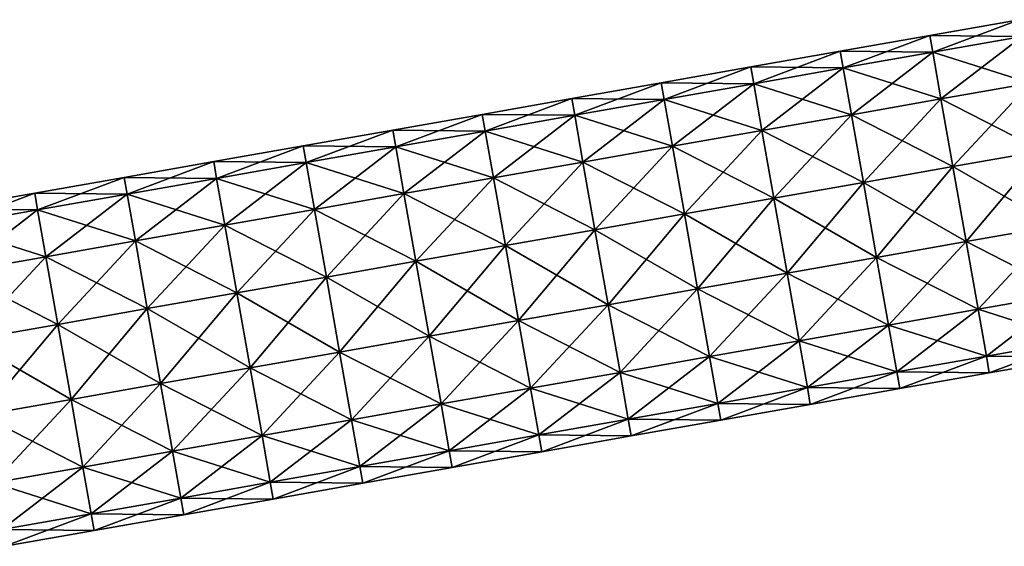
# Model space of a CAD drawing. Extents: x -65 to 803, y -691 to 80.
# Tile 224 of 256: x 364 to 588, y -226 to -106. Entities that reach past the tile are written whole.
import ezdxf

# ---------------------------------------------------------------- set-up
doc = ezdxf.new("R2010")
doc.units = 0
doc.header["$LTSCALE"] = 101.851852
doc.layers.add('217', color=7, linetype='CONTINUOUS')
doc.layers.add('218', color=7, linetype='CONTINUOUS')

msp = doc.modelspace()

# ---------------------------------------------------------------- linework, layer by layer
at = {"layer": '217', "linetype": 'CONTINUOUS'}
for points in [[(571.38, -109.65, 105.4), (572.06, -113.45, 122.32), (591.75, -106.06, 105.4), (571.38, -109.65, 105.4)], [(591.75, -106.06, 105.4), (572.06, -113.45, 122.32), (592.43, -109.86, 122.32), (591.75, -106.06, 105.4)], [(551.02, -113.24, 105.4), (551.69, -117.04, 122.32), (571.38, -109.65, 105.4), (551.02, -113.24, 105.4)], [(571.38, -109.65, 105.4), (551.69, -117.04, 122.32), (572.06, -113.45, 122.32), (571.38, -109.65, 105.4)], [(572.06, -113.45, 122.32), (573.93, -124.11, 135.89), (592.43, -109.86, 122.32), (572.06, -113.45, 122.32)], [(592.43, -109.86, 122.32), (573.93, -124.11, 135.89), (594.3, -120.52, 135.89), (592.43, -109.86, 122.32)], [(530.65, -116.83, 105.4), (531.32, -120.63, 122.32), (551.02, -113.24, 105.4), (530.65, -116.83, 105.4)], [(551.02, -113.24, 105.4), (531.32, -120.63, 122.32), (551.69, -117.04, 122.32), (551.02, -113.24, 105.4)], [(551.69, -117.04, 122.32), (553.56, -127.7, 135.89), (572.06, -113.45, 122.32), (551.69, -117.04, 122.32)], [(572.06, -113.45, 122.32), (553.56, -127.7, 135.89), (573.93, -124.11, 135.89), (572.06, -113.45, 122.32)], [(510.28, -120.42, 105.4), (510.95, -124.23, 122.32), (530.65, -116.83, 105.4), (510.28, -120.42, 105.4)], [(530.65, -116.83, 105.4), (510.95, -124.23, 122.32), (531.32, -120.63, 122.32), (530.65, -116.83, 105.4)], [(531.32, -120.63, 122.32), (533.2, -131.29, 135.89), (551.69, -117.04, 122.32), (531.32, -120.63, 122.32)], [(551.69, -117.04, 122.32), (533.2, -131.29, 135.89), (553.56, -127.7, 135.89), (551.69, -117.04, 122.32)], [(489.91, -124.01, 105.4), (490.58, -127.82, 122.32), (510.28, -120.42, 105.4), (489.91, -124.01, 105.4)], [(510.28, -120.42, 105.4), (490.58, -127.82, 122.32), (510.95, -124.23, 122.32), (510.28, -120.42, 105.4)], [(510.95, -124.23, 122.32), (512.83, -134.88, 135.89), (531.32, -120.63, 122.32), (510.95, -124.23, 122.32)], [(531.32, -120.63, 122.32), (512.83, -134.88, 135.89), (533.2, -131.29, 135.89), (531.32, -120.63, 122.32)], [(573.93, -124.11, 135.89), (576.65, -139.51, 143.42), (594.3, -120.52, 135.89), (573.93, -124.11, 135.89)], [(594.3, -120.52, 135.89), (576.65, -139.51, 143.42), (597.02, -135.92, 143.42), (594.3, -120.52, 135.89)], [(469.54, -127.61, 105.4), (470.21, -131.41, 122.32), (489.91, -124.01, 105.4), (469.54, -127.61, 105.4)], [(489.91, -124.01, 105.4), (470.21, -131.41, 122.32), (490.58, -127.82, 122.32), (489.91, -124.01, 105.4)], [(490.58, -127.82, 122.32), (492.46, -138.48, 135.89), (510.95, -124.23, 122.32), (490.58, -127.82, 122.32)], [(510.95, -124.23, 122.32), (492.46, -138.48, 135.89), (512.83, -134.88, 135.89), (510.95, -124.23, 122.32)], [(553.56, -127.7, 135.89), (556.28, -143.1, 143.42), (573.93, -124.11, 135.89), (553.56, -127.7, 135.89)], [(573.93, -124.11, 135.89), (556.28, -143.1, 143.42), (576.65, -139.51, 143.42), (573.93, -124.11, 135.89)], [(449.17, -131.2, 105.4), (449.84, -135, 122.32), (469.54, -127.61, 105.4), (449.17, -131.2, 105.4)], [(469.54, -127.61, 105.4), (449.84, -135, 122.32), (470.21, -131.41, 122.32), (469.54, -127.61, 105.4)], [(533.2, -131.29, 135.89), (535.91, -146.69, 143.42), (553.56, -127.7, 135.89), (533.2, -131.29, 135.89)], [(553.56, -127.7, 135.89), (535.91, -146.69, 143.42), (556.28, -143.1, 143.42), (553.56, -127.7, 135.89)], [(470.21, -131.41, 122.32), (472.09, -142.07, 135.89), (490.58, -127.82, 122.32), (470.21, -131.41, 122.32)], [(490.58, -127.82, 122.32), (472.09, -142.07, 135.89), (492.46, -138.48, 135.89), (490.58, -127.82, 122.32)], [(428.8, -134.79, 105.4), (429.47, -138.59, 122.32), (449.17, -131.2, 105.4), (428.8, -134.79, 105.4)], [(449.17, -131.2, 105.4), (429.47, -138.59, 122.32), (449.84, -135, 122.32), (449.17, -131.2, 105.4)], [(449.84, -135, 122.32), (451.72, -145.66, 135.89), (470.21, -131.41, 122.32), (449.84, -135, 122.32)], [(470.21, -131.41, 122.32), (451.72, -145.66, 135.89), (472.09, -142.07, 135.89), (470.21, -131.41, 122.32)], [(512.83, -134.88, 135.89), (515.54, -150.28, 143.42), (533.2, -131.29, 135.89), (512.83, -134.88, 135.89)], [(533.2, -131.29, 135.89), (515.54, -150.28, 143.42), (535.91, -146.69, 143.42), (533.2, -131.29, 135.89)], [(408.43, -138.38, 105.4), (409.1, -142.19, 122.32), (428.8, -134.79, 105.4), (408.43, -138.38, 105.4)], [(428.8, -134.79, 105.4), (409.1, -142.19, 122.32), (429.47, -138.59, 122.32), (428.8, -134.79, 105.4)], [(429.47, -138.59, 122.32), (431.35, -149.25, 135.89), (449.84, -135, 122.32), (429.47, -138.59, 122.32)], [(449.84, -135, 122.32), (431.35, -149.25, 135.89), (451.72, -145.66, 135.89), (449.84, -135, 122.32)], [(492.46, -138.48, 135.89), (495.17, -153.88, 143.42), (512.83, -134.88, 135.89), (492.46, -138.48, 135.89)], [(512.83, -134.88, 135.89), (495.17, -153.88, 143.42), (515.54, -150.28, 143.42), (512.83, -134.88, 135.89)], [(576.65, -139.51, 143.42), (579.66, -156.6, 143.42), (597.02, -135.92, 143.42), (576.65, -139.51, 143.42)], [(597.02, -135.92, 143.42), (579.66, -156.6, 143.42), (600.03, -153.01, 143.42), (597.02, -135.92, 143.42)], [(388.06, -141.97, 105.4), (388.73, -145.78, 122.32), (408.43, -138.38, 105.4), (388.06, -141.97, 105.4)], [(408.43, -138.38, 105.4), (388.73, -145.78, 122.32), (409.1, -142.19, 122.32), (408.43, -138.38, 105.4)], [(409.1, -142.19, 122.32), (410.98, -152.84, 135.89), (429.47, -138.59, 122.32), (409.1, -142.19, 122.32)], [(429.47, -138.59, 122.32), (410.98, -152.84, 135.89), (431.35, -149.25, 135.89), (429.47, -138.59, 122.32)], [(472.09, -142.07, 135.89), (474.8, -157.47, 143.42), (492.46, -138.48, 135.89), (472.09, -142.07, 135.89)], [(492.46, -138.48, 135.89), (474.8, -157.47, 143.42), (495.17, -153.88, 143.42), (492.46, -138.48, 135.89)], [(556.28, -143.1, 143.42), (559.29, -160.19, 143.42), (576.65, -139.51, 143.42), (556.28, -143.1, 143.42)], [(576.65, -139.51, 143.42), (559.29, -160.19, 143.42), (579.66, -156.6, 143.42), (576.65, -139.51, 143.42)], [(367.69, -145.56, 105.4), (368.36, -149.37, 122.32), (388.06, -141.97, 105.4), (367.69, -145.56, 105.4)], [(388.06, -141.97, 105.4), (368.36, -149.37, 122.32), (388.73, -145.78, 122.32), (388.06, -141.97, 105.4)], [(388.73, -145.78, 122.32), (390.61, -156.43, 135.89), (409.1, -142.19, 122.32), (388.73, -145.78, 122.32)], [(409.1, -142.19, 122.32), (390.61, -156.43, 135.89), (410.98, -152.84, 135.89), (409.1, -142.19, 122.32)], [(451.72, -145.66, 135.89), (454.43, -161.06, 143.42), (472.09, -142.07, 135.89), (451.72, -145.66, 135.89)], [(472.09, -142.07, 135.89), (454.43, -161.06, 143.42), (474.8, -157.47, 143.42), (472.09, -142.07, 135.89)], [(535.91, -146.69, 143.42), (538.92, -163.79, 143.42), (556.28, -143.1, 143.42), (535.91, -146.69, 143.42)], [(556.28, -143.1, 143.42), (538.92, -163.79, 143.42), (559.29, -160.19, 143.42), (556.28, -143.1, 143.42)], [(347.32, -149.16, 105.4), (347.99, -152.96, 122.32), (367.69, -145.56, 105.4), (347.32, -149.16, 105.4)], [(367.69, -145.56, 105.4), (347.99, -152.96, 122.32), (368.36, -149.37, 122.32), (367.69, -145.56, 105.4)], [(368.36, -149.37, 122.32), (370.24, -160.03, 135.89), (388.73, -145.78, 122.32), (368.36, -149.37, 122.32)], [(388.73, -145.78, 122.32), (370.24, -160.03, 135.89), (390.61, -156.43, 135.89), (388.73, -145.78, 122.32)], [(431.35, -149.25, 135.89), (434.06, -164.65, 143.42), (451.72, -145.66, 135.89), (431.35, -149.25, 135.89)], [(451.72, -145.66, 135.89), (434.06, -164.65, 143.42), (454.43, -161.06, 143.42), (451.72, -145.66, 135.89)], [(515.54, -150.28, 143.42), (518.56, -167.38, 143.42), (535.91, -146.69, 143.42), (515.54, -150.28, 143.42)], [(535.91, -146.69, 143.42), (518.56, -167.38, 143.42), (538.92, -163.79, 143.42), (535.91, -146.69, 143.42)], [(347.99, -152.96, 122.32), (349.87, -163.62, 135.89), (368.36, -149.37, 122.32), (347.99, -152.96, 122.32)], [(368.36, -149.37, 122.32), (349.87, -163.62, 135.89), (370.24, -160.03, 135.89), (368.36, -149.37, 122.32)], [(410.98, -152.84, 135.89), (413.69, -168.24, 143.42), (431.35, -149.25, 135.89), (410.98, -152.84, 135.89)], [(431.35, -149.25, 135.89), (413.69, -168.24, 143.42), (434.06, -164.65, 143.42), (431.35, -149.25, 135.89)], [(495.17, -153.88, 143.42), (498.19, -170.97, 143.42), (515.54, -150.28, 143.42), (495.17, -153.88, 143.42)], [(515.54, -150.28, 143.42), (498.19, -170.97, 143.42), (518.56, -167.38, 143.42), (515.54, -150.28, 143.42)], [(390.61, -156.43, 135.89), (393.32, -171.83, 143.42), (410.98, -152.84, 135.89), (390.61, -156.43, 135.89)], [(410.98, -152.84, 135.89), (393.32, -171.83, 143.42), (413.69, -168.24, 143.42), (410.98, -152.84, 135.89)], [(474.8, -157.47, 143.42), (477.82, -174.56, 143.42), (495.17, -153.88, 143.42), (474.8, -157.47, 143.42)], [(495.17, -153.88, 143.42), (477.82, -174.56, 143.42), (498.19, -170.97, 143.42), (495.17, -153.88, 143.42)], [(579.66, -156.6, 143.42), (582.38, -172, 135.89), (600.03, -153.01, 143.42), (579.66, -156.6, 143.42)], [(600.03, -153.01, 143.42), (582.38, -172, 135.89), (602.75, -168.41, 135.89), (600.03, -153.01, 143.42)], [(370.24, -160.03, 135.89), (372.95, -175.43, 143.42), (390.61, -156.43, 135.89), (370.24, -160.03, 135.89)], [(390.61, -156.43, 135.89), (372.95, -175.43, 143.42), (393.32, -171.83, 143.42), (390.61, -156.43, 135.89)], [(559.29, -160.19, 143.42), (562.01, -175.59, 135.89), (579.66, -156.6, 143.42), (559.29, -160.19, 143.42)], [(579.66, -156.6, 143.42), (562.01, -175.59, 135.89), (582.38, -172, 135.89), (579.66, -156.6, 143.42)], [(454.43, -161.06, 143.42), (457.45, -178.15, 143.42), (474.8, -157.47, 143.42), (454.43, -161.06, 143.42)], [(474.8, -157.47, 143.42), (457.45, -178.15, 143.42), (477.82, -174.56, 143.42), (474.8, -157.47, 143.42)], [(349.87, -163.62, 135.89), (352.58, -179.02, 143.42), (370.24, -160.03, 135.89), (349.87, -163.62, 135.89)], [(370.24, -160.03, 135.89), (352.58, -179.02, 143.42), (372.95, -175.43, 143.42), (370.24, -160.03, 135.89)], [(434.06, -164.65, 143.42), (437.08, -181.74, 143.42), (454.43, -161.06, 143.42), (434.06, -164.65, 143.42)], [(454.43, -161.06, 143.42), (437.08, -181.74, 143.42), (457.45, -178.15, 143.42), (454.43, -161.06, 143.42)], [(538.92, -163.79, 143.42), (541.64, -179.19, 135.89), (559.29, -160.19, 143.42), (538.92, -163.79, 143.42)], [(559.29, -160.19, 143.42), (541.64, -179.19, 135.89), (562.01, -175.59, 135.89), (559.29, -160.19, 143.42)], [(413.69, -168.24, 143.42), (416.71, -185.34, 143.42), (434.06, -164.65, 143.42), (413.69, -168.24, 143.42)], [(434.06, -164.65, 143.42), (416.71, -185.34, 143.42), (437.08, -181.74, 143.42), (434.06, -164.65, 143.42)], [(518.56, -167.38, 143.42), (521.27, -182.78, 135.89), (538.92, -163.79, 143.42), (518.56, -167.38, 143.42)], [(538.92, -163.79, 143.42), (521.27, -182.78, 135.89), (541.64, -179.19, 135.89), (538.92, -163.79, 143.42)], [(498.19, -170.97, 143.42), (500.9, -186.37, 135.89), (518.56, -167.38, 143.42), (498.19, -170.97, 143.42)], [(518.56, -167.38, 143.42), (500.9, -186.37, 135.89), (521.27, -182.78, 135.89), (518.56, -167.38, 143.42)], [(393.32, -171.83, 143.42), (396.34, -188.93, 143.42), (413.69, -168.24, 143.42), (393.32, -171.83, 143.42)], [(413.69, -168.24, 143.42), (396.34, -188.93, 143.42), (416.71, -185.34, 143.42), (413.69, -168.24, 143.42)], [(582.38, -172, 135.89), (584.26, -182.66, 122.32), (602.75, -168.41, 135.89), (582.38, -172, 135.89)], [(602.75, -168.41, 135.89), (584.26, -182.66, 122.32), (604.63, -179.07, 122.32), (602.75, -168.41, 135.89)], [(372.95, -175.43, 143.42), (375.97, -192.52, 143.42), (393.32, -171.83, 143.42), (372.95, -175.43, 143.42)], [(393.32, -171.83, 143.42), (375.97, -192.52, 143.42), (396.34, -188.93, 143.42), (393.32, -171.83, 143.42)], [(477.82, -174.56, 143.42), (480.53, -189.96, 135.89), (498.19, -170.97, 143.42), (477.82, -174.56, 143.42)], [(498.19, -170.97, 143.42), (480.53, -189.96, 135.89), (500.9, -186.37, 135.89), (498.19, -170.97, 143.42)], [(562.01, -175.59, 135.89), (563.89, -186.25, 122.32), (582.38, -172, 135.89), (562.01, -175.59, 135.89)], [(582.38, -172, 135.89), (563.89, -186.25, 122.32), (584.26, -182.66, 122.32), (582.38, -172, 135.89)], [(457.45, -178.15, 143.42), (460.16, -193.55, 135.89), (477.82, -174.56, 143.42), (457.45, -178.15, 143.42)], [(477.82, -174.56, 143.42), (460.16, -193.55, 135.89), (480.53, -189.96, 135.89), (477.82, -174.56, 143.42)], [(352.58, -179.02, 143.42), (355.6, -196.11, 143.42), (372.95, -175.43, 143.42), (352.58, -179.02, 143.42)], [(372.95, -175.43, 143.42), (355.6, -196.11, 143.42), (375.97, -192.52, 143.42), (372.95, -175.43, 143.42)], [(541.64, -179.19, 135.89), (543.52, -189.84, 122.32), (562.01, -175.59, 135.89), (541.64, -179.19, 135.89)], [(562.01, -175.59, 135.89), (543.52, -189.84, 122.32), (563.89, -186.25, 122.32), (562.01, -175.59, 135.89)], [(437.08, -181.74, 143.42), (439.79, -197.14, 135.89), (457.45, -178.15, 143.42), (437.08, -181.74, 143.42)], [(457.45, -178.15, 143.42), (439.79, -197.14, 135.89), (460.16, -193.55, 135.89), (457.45, -178.15, 143.42)], [(521.27, -182.78, 135.89), (523.15, -193.43, 122.32), (541.64, -179.19, 135.89), (521.27, -182.78, 135.89)], [(541.64, -179.19, 135.89), (523.15, -193.43, 122.32), (543.52, -189.84, 122.32), (541.64, -179.19, 135.89)], [(584.26, -182.66, 122.32), (584.93, -186.46, 105.4), (604.63, -179.07, 122.32), (584.26, -182.66, 122.32)], [(604.63, -179.07, 122.32), (584.93, -186.46, 105.4), (605.3, -182.87, 105.4), (604.63, -179.07, 122.32)], [(416.71, -185.34, 143.42), (419.42, -200.74, 135.89), (437.08, -181.74, 143.42), (416.71, -185.34, 143.42)], [(437.08, -181.74, 143.42), (419.42, -200.74, 135.89), (439.79, -197.14, 135.89), (437.08, -181.74, 143.42)], [(500.9, -186.37, 135.89), (502.78, -197.03, 122.32), (521.27, -182.78, 135.89), (500.9, -186.37, 135.89)], [(521.27, -182.78, 135.89), (502.78, -197.03, 122.32), (523.15, -193.43, 122.32), (521.27, -182.78, 135.89)], [(563.89, -186.25, 122.32), (564.56, -190.05, 105.4), (584.26, -182.66, 122.32), (563.89, -186.25, 122.32)], [(584.26, -182.66, 122.32), (564.56, -190.05, 105.4), (584.93, -186.46, 105.4), (584.26, -182.66, 122.32)], [(396.34, -188.93, 143.42), (399.05, -204.33, 135.89), (416.71, -185.34, 143.42), (396.34, -188.93, 143.42)], [(416.71, -185.34, 143.42), (399.05, -204.33, 135.89), (419.42, -200.74, 135.89), (416.71, -185.34, 143.42)], [(480.53, -189.96, 135.89), (482.41, -200.62, 122.32), (500.9, -186.37, 135.89), (480.53, -189.96, 135.89)], [(500.9, -186.37, 135.89), (482.41, -200.62, 122.32), (502.78, -197.03, 122.32), (500.9, -186.37, 135.89)], [(543.52, -189.84, 122.32), (544.19, -193.65, 105.4), (563.89, -186.25, 122.32), (543.52, -189.84, 122.32)], [(563.89, -186.25, 122.32), (544.19, -193.65, 105.4), (564.56, -190.05, 105.4), (563.89, -186.25, 122.32)], [(375.97, -192.52, 143.42), (378.68, -207.92, 135.89), (396.34, -188.93, 143.42), (375.97, -192.52, 143.42)], [(396.34, -188.93, 143.42), (378.68, -207.92, 135.89), (399.05, -204.33, 135.89), (396.34, -188.93, 143.42)], [(460.16, -193.55, 135.89), (462.04, -204.21, 122.32), (480.53, -189.96, 135.89), (460.16, -193.55, 135.89)], [(480.53, -189.96, 135.89), (462.04, -204.21, 122.32), (482.41, -200.62, 122.32), (480.53, -189.96, 135.89)], [(523.15, -193.43, 122.32), (523.82, -197.24, 105.4), (543.52, -189.84, 122.32), (523.15, -193.43, 122.32)], [(543.52, -189.84, 122.32), (523.82, -197.24, 105.4), (544.19, -193.65, 105.4), (543.52, -189.84, 122.32)], [(355.6, -196.11, 143.42), (358.31, -211.51, 135.89), (375.97, -192.52, 143.42), (355.6, -196.11, 143.42)], [(375.97, -192.52, 143.42), (358.31, -211.51, 135.89), (378.68, -207.92, 135.89), (375.97, -192.52, 143.42)], [(439.79, -197.14, 135.89), (441.67, -207.8, 122.32), (460.16, -193.55, 135.89), (439.79, -197.14, 135.89)], [(460.16, -193.55, 135.89), (441.67, -207.8, 122.32), (462.04, -204.21, 122.32), (460.16, -193.55, 135.89)], [(502.78, -197.03, 122.32), (503.45, -200.83, 105.4), (523.15, -193.43, 122.32), (502.78, -197.03, 122.32)], [(523.15, -193.43, 122.32), (503.45, -200.83, 105.4), (523.82, -197.24, 105.4), (523.15, -193.43, 122.32)], [(419.42, -200.74, 135.89), (421.3, -211.39, 122.32), (439.79, -197.14, 135.89), (419.42, -200.74, 135.89)], [(439.79, -197.14, 135.89), (421.3, -211.39, 122.32), (441.67, -207.8, 122.32), (439.79, -197.14, 135.89)], [(482.41, -200.62, 122.32), (483.08, -204.42, 105.4), (502.78, -197.03, 122.32), (482.41, -200.62, 122.32)], [(502.78, -197.03, 122.32), (483.08, -204.42, 105.4), (503.45, -200.83, 105.4), (502.78, -197.03, 122.32)], [(399.05, -204.33, 135.89), (400.93, -214.98, 122.32), (419.42, -200.74, 135.89), (399.05, -204.33, 135.89)], [(419.42, -200.74, 135.89), (400.93, -214.98, 122.32), (421.3, -211.39, 122.32), (419.42, -200.74, 135.89)], [(462.04, -204.21, 122.32), (462.71, -208.01, 105.4), (482.41, -200.62, 122.32), (462.04, -204.21, 122.32)], [(482.41, -200.62, 122.32), (462.71, -208.01, 105.4), (483.08, -204.42, 105.4), (482.41, -200.62, 122.32)], [(378.68, -207.92, 135.89), (380.56, -218.58, 122.32), (399.05, -204.33, 135.89), (378.68, -207.92, 135.89)], [(399.05, -204.33, 135.89), (380.56, -218.58, 122.32), (400.93, -214.98, 122.32), (399.05, -204.33, 135.89)], [(441.67, -207.8, 122.32), (442.34, -211.6, 105.4), (462.04, -204.21, 122.32), (441.67, -207.8, 122.32)], [(462.04, -204.21, 122.32), (442.34, -211.6, 105.4), (462.71, -208.01, 105.4), (462.04, -204.21, 122.32)], [(358.31, -211.51, 135.89), (360.19, -222.17, 122.32), (378.68, -207.92, 135.89), (358.31, -211.51, 135.89)], [(378.68, -207.92, 135.89), (360.19, -222.17, 122.32), (380.56, -218.58, 122.32), (378.68, -207.92, 135.89)], [(421.3, -211.39, 122.32), (421.97, -215.2, 105.4), (441.67, -207.8, 122.32), (421.3, -211.39, 122.32)], [(441.67, -207.8, 122.32), (421.97, -215.2, 105.4), (442.34, -211.6, 105.4), (441.67, -207.8, 122.32)], [(400.93, -214.98, 122.32), (401.6, -218.79, 105.4), (421.3, -211.39, 122.32), (400.93, -214.98, 122.32)], [(421.3, -211.39, 122.32), (401.6, -218.79, 105.4), (421.97, -215.2, 105.4), (421.3, -211.39, 122.32)], [(380.56, -218.58, 122.32), (381.23, -222.38, 105.4), (400.93, -214.98, 122.32), (380.56, -218.58, 122.32)], [(400.93, -214.98, 122.32), (381.23, -222.38, 105.4), (401.6, -218.79, 105.4), (400.93, -214.98, 122.32)], [(360.19, -222.17, 122.32), (360.86, -225.97, 105.4), (380.56, -218.58, 122.32), (360.19, -222.17, 122.32)], [(380.56, -218.58, 122.32), (360.86, -225.97, 105.4), (381.23, -222.38, 105.4), (380.56, -218.58, 122.32)]]:
    msp.add_3dface(points, dxfattribs=at)
at = {"layer": '218', "linetype": 'CONTINUOUS'}
for points in [[(571.38, -109.65, 105.4), (591.75, -106.06, 105.4), (592.43, -109.86, 88.48), (571.38, -109.65, 105.4)], [(551.02, -113.24, 105.4), (571.38, -109.65, 105.4), (572.06, -113.45, 88.48), (551.02, -113.24, 105.4)], [(572.06, -113.45, 88.48), (571.38, -109.65, 105.4), (592.43, -109.86, 88.48), (572.06, -113.45, 88.48)], [(594.3, -120.52, 74.91), (572.06, -113.45, 88.48), (592.43, -109.86, 88.48), (594.3, -120.52, 74.91)], [(530.65, -116.83, 105.4), (551.02, -113.24, 105.4), (551.69, -117.04, 88.48), (530.65, -116.83, 105.4)], [(551.69, -117.04, 88.48), (551.02, -113.24, 105.4), (572.06, -113.45, 88.48), (551.69, -117.04, 88.48)], [(573.93, -124.11, 74.91), (551.69, -117.04, 88.48), (572.06, -113.45, 88.48), (573.93, -124.11, 74.91)], [(573.93, -124.11, 74.91), (572.06, -113.45, 88.48), (594.3, -120.52, 74.91), (573.93, -124.11, 74.91)], [(510.28, -120.42, 105.4), (530.65, -116.83, 105.4), (531.32, -120.63, 88.48), (510.28, -120.42, 105.4)], [(531.32, -120.63, 88.48), (530.65, -116.83, 105.4), (551.69, -117.04, 88.48), (531.32, -120.63, 88.48)], [(553.56, -127.7, 74.91), (531.32, -120.63, 88.48), (551.69, -117.04, 88.48), (553.56, -127.7, 74.91)], [(553.56, -127.7, 74.91), (551.69, -117.04, 88.48), (573.93, -124.11, 74.91), (553.56, -127.7, 74.91)], [(489.91, -124.01, 105.4), (510.28, -120.42, 105.4), (510.95, -124.23, 88.48), (489.91, -124.01, 105.4)], [(510.95, -124.23, 88.48), (510.28, -120.42, 105.4), (531.32, -120.63, 88.48), (510.95, -124.23, 88.48)], [(533.2, -131.29, 74.91), (510.95, -124.23, 88.48), (531.32, -120.63, 88.48), (533.2, -131.29, 74.91)], [(533.2, -131.29, 74.91), (531.32, -120.63, 88.48), (553.56, -127.7, 74.91), (533.2, -131.29, 74.91)], [(597.02, -135.92, 67.38), (573.93, -124.11, 74.91), (594.3, -120.52, 74.91), (597.02, -135.92, 67.38)], [(469.54, -127.61, 105.4), (489.91, -124.01, 105.4), (490.58, -127.82, 88.48), (469.54, -127.61, 105.4)], [(490.58, -127.82, 88.48), (489.91, -124.01, 105.4), (510.95, -124.23, 88.48), (490.58, -127.82, 88.48)], [(512.83, -134.88, 74.91), (490.58, -127.82, 88.48), (510.95, -124.23, 88.48), (512.83, -134.88, 74.91)], [(512.83, -134.88, 74.91), (510.95, -124.23, 88.48), (533.2, -131.29, 74.91), (512.83, -134.88, 74.91)], [(576.65, -139.51, 67.38), (553.56, -127.7, 74.91), (573.93, -124.11, 74.91), (576.65, -139.51, 67.38)], [(576.65, -139.51, 67.38), (573.93, -124.11, 74.91), (597.02, -135.92, 67.38), (576.65, -139.51, 67.38)], [(449.17, -131.2, 105.4), (469.54, -127.61, 105.4), (470.21, -131.41, 88.48), (449.17, -131.2, 105.4)], [(470.21, -131.41, 88.48), (469.54, -127.61, 105.4), (490.58, -127.82, 88.48), (470.21, -131.41, 88.48)], [(556.28, -143.1, 67.38), (533.2, -131.29, 74.91), (553.56, -127.7, 74.91), (556.28, -143.1, 67.38)], [(556.28, -143.1, 67.38), (553.56, -127.7, 74.91), (576.65, -139.51, 67.38), (556.28, -143.1, 67.38)], [(492.46, -138.48, 74.91), (470.21, -131.41, 88.48), (490.58, -127.82, 88.48), (492.46, -138.48, 74.91)], [(492.46, -138.48, 74.91), (490.58, -127.82, 88.48), (512.83, -134.88, 74.91), (492.46, -138.48, 74.91)], [(428.8, -134.79, 105.4), (449.17, -131.2, 105.4), (449.84, -135, 88.48), (428.8, -134.79, 105.4)], [(449.84, -135, 88.48), (449.17, -131.2, 105.4), (470.21, -131.41, 88.48), (449.84, -135, 88.48)], [(472.09, -142.07, 74.91), (449.84, -135, 88.48), (470.21, -131.41, 88.48), (472.09, -142.07, 74.91)], [(472.09, -142.07, 74.91), (470.21, -131.41, 88.48), (492.46, -138.48, 74.91), (472.09, -142.07, 74.91)], [(535.91, -146.69, 67.38), (512.83, -134.88, 74.91), (533.2, -131.29, 74.91), (535.91, -146.69, 67.38)], [(535.91, -146.69, 67.38), (533.2, -131.29, 74.91), (556.28, -143.1, 67.38), (535.91, -146.69, 67.38)], [(408.43, -138.38, 105.4), (428.8, -134.79, 105.4), (429.47, -138.59, 88.48), (408.43, -138.38, 105.4)], [(429.47, -138.59, 88.48), (428.8, -134.79, 105.4), (449.84, -135, 88.48), (429.47, -138.59, 88.48)], [(451.72, -145.66, 74.91), (429.47, -138.59, 88.48), (449.84, -135, 88.48), (451.72, -145.66, 74.91)], [(451.72, -145.66, 74.91), (449.84, -135, 88.48), (472.09, -142.07, 74.91), (451.72, -145.66, 74.91)], [(515.54, -150.28, 67.38), (492.46, -138.48, 74.91), (512.83, -134.88, 74.91), (515.54, -150.28, 67.38)], [(515.54, -150.28, 67.38), (512.83, -134.88, 74.91), (535.91, -146.69, 67.38), (515.54, -150.28, 67.38)], [(600.03, -153.01, 67.38), (576.65, -139.51, 67.38), (597.02, -135.92, 67.38), (600.03, -153.01, 67.38)], [(388.06, -141.97, 105.4), (408.43, -138.38, 105.4), (409.1, -142.19, 88.48), (388.06, -141.97, 105.4)], [(409.1, -142.19, 88.48), (408.43, -138.38, 105.4), (429.47, -138.59, 88.48), (409.1, -142.19, 88.48)], [(431.35, -149.25, 74.91), (409.1, -142.19, 88.48), (429.47, -138.59, 88.48), (431.35, -149.25, 74.91)], [(431.35, -149.25, 74.91), (429.47, -138.59, 88.48), (451.72, -145.66, 74.91), (431.35, -149.25, 74.91)], [(495.17, -153.88, 67.38), (472.09, -142.07, 74.91), (492.46, -138.48, 74.91), (495.17, -153.88, 67.38)], [(495.17, -153.88, 67.38), (492.46, -138.48, 74.91), (515.54, -150.28, 67.38), (495.17, -153.88, 67.38)], [(579.66, -156.6, 67.38), (556.28, -143.1, 67.38), (576.65, -139.51, 67.38), (579.66, -156.6, 67.38)], [(579.66, -156.6, 67.38), (576.65, -139.51, 67.38), (600.03, -153.01, 67.38), (579.66, -156.6, 67.38)], [(367.69, -145.56, 105.4), (388.06, -141.97, 105.4), (388.73, -145.78, 88.48), (367.69, -145.56, 105.4)], [(388.73, -145.78, 88.48), (388.06, -141.97, 105.4), (409.1, -142.19, 88.48), (388.73, -145.78, 88.48)], [(410.98, -152.84, 74.91), (388.73, -145.78, 88.48), (409.1, -142.19, 88.48), (410.98, -152.84, 74.91)], [(410.98, -152.84, 74.91), (409.1, -142.19, 88.48), (431.35, -149.25, 74.91), (410.98, -152.84, 74.91)], [(474.8, -157.47, 67.38), (451.72, -145.66, 74.91), (472.09, -142.07, 74.91), (474.8, -157.47, 67.38)], [(474.8, -157.47, 67.38), (472.09, -142.07, 74.91), (495.17, -153.88, 67.38), (474.8, -157.47, 67.38)], [(559.29, -160.19, 67.38), (535.91, -146.69, 67.38), (556.28, -143.1, 67.38), (559.29, -160.19, 67.38)], [(559.29, -160.19, 67.38), (556.28, -143.1, 67.38), (579.66, -156.6, 67.38), (559.29, -160.19, 67.38)], [(347.32, -149.16, 105.4), (367.69, -145.56, 105.4), (368.36, -149.37, 88.48), (347.32, -149.16, 105.4)], [(368.36, -149.37, 88.48), (367.69, -145.56, 105.4), (388.73, -145.78, 88.48), (368.36, -149.37, 88.48)], [(390.61, -156.43, 74.91), (368.36, -149.37, 88.48), (388.73, -145.78, 88.48), (390.61, -156.43, 74.91)], [(390.61, -156.43, 74.91), (388.73, -145.78, 88.48), (410.98, -152.84, 74.91), (390.61, -156.43, 74.91)], [(454.43, -161.06, 67.38), (431.35, -149.25, 74.91), (451.72, -145.66, 74.91), (454.43, -161.06, 67.38)], [(454.43, -161.06, 67.38), (451.72, -145.66, 74.91), (474.8, -157.47, 67.38), (454.43, -161.06, 67.38)], [(538.92, -163.79, 67.38), (515.54, -150.28, 67.38), (535.91, -146.69, 67.38), (538.92, -163.79, 67.38)], [(538.92, -163.79, 67.38), (535.91, -146.69, 67.38), (559.29, -160.19, 67.38), (538.92, -163.79, 67.38)], [(347.99, -152.96, 88.48), (347.32, -149.16, 105.4), (368.36, -149.37, 88.48), (347.99, -152.96, 88.48)], [(370.24, -160.03, 74.91), (347.99, -152.96, 88.48), (368.36, -149.37, 88.48), (370.24, -160.03, 74.91)], [(370.24, -160.03, 74.91), (368.36, -149.37, 88.48), (390.61, -156.43, 74.91), (370.24, -160.03, 74.91)], [(434.06, -164.65, 67.38), (410.98, -152.84, 74.91), (431.35, -149.25, 74.91), (434.06, -164.65, 67.38)], [(434.06, -164.65, 67.38), (431.35, -149.25, 74.91), (454.43, -161.06, 67.38), (434.06, -164.65, 67.38)], [(518.56, -167.38, 67.38), (495.17, -153.88, 67.38), (515.54, -150.28, 67.38), (518.56, -167.38, 67.38)], [(518.56, -167.38, 67.38), (515.54, -150.28, 67.38), (538.92, -163.79, 67.38), (518.56, -167.38, 67.38)], [(349.87, -163.62, 74.91), (347.99, -152.96, 88.48), (370.24, -160.03, 74.91), (349.87, -163.62, 74.91)], [(413.69, -168.24, 67.38), (390.61, -156.43, 74.91), (410.98, -152.84, 74.91), (413.69, -168.24, 67.38)], [(413.69, -168.24, 67.38), (410.98, -152.84, 74.91), (434.06, -164.65, 67.38), (413.69, -168.24, 67.38)], [(498.19, -170.97, 67.38), (474.8, -157.47, 67.38), (495.17, -153.88, 67.38), (498.19, -170.97, 67.38)], [(498.19, -170.97, 67.38), (495.17, -153.88, 67.38), (518.56, -167.38, 67.38), (498.19, -170.97, 67.38)], [(602.75, -168.41, 74.91), (579.66, -156.6, 67.38), (600.03, -153.01, 67.38), (602.75, -168.41, 74.91)], [(393.32, -171.83, 67.38), (370.24, -160.03, 74.91), (390.61, -156.43, 74.91), (393.32, -171.83, 67.38)], [(393.32, -171.83, 67.38), (390.61, -156.43, 74.91), (413.69, -168.24, 67.38), (393.32, -171.83, 67.38)], [(582.38, -172, 74.91), (559.29, -160.19, 67.38), (579.66, -156.6, 67.38), (582.38, -172, 74.91)], [(582.38, -172, 74.91), (579.66, -156.6, 67.38), (602.75, -168.41, 74.91), (582.38, -172, 74.91)], [(477.82, -174.56, 67.38), (454.43, -161.06, 67.38), (474.8, -157.47, 67.38), (477.82, -174.56, 67.38)], [(477.82, -174.56, 67.38), (474.8, -157.47, 67.38), (498.19, -170.97, 67.38), (477.82, -174.56, 67.38)], [(372.95, -175.43, 67.38), (349.87, -163.62, 74.91), (370.24, -160.03, 74.91), (372.95, -175.43, 67.38)], [(372.95, -175.43, 67.38), (370.24, -160.03, 74.91), (393.32, -171.83, 67.38), (372.95, -175.43, 67.38)], [(457.45, -178.15, 67.38), (434.06, -164.65, 67.38), (454.43, -161.06, 67.38), (457.45, -178.15, 67.38)], [(457.45, -178.15, 67.38), (454.43, -161.06, 67.38), (477.82, -174.56, 67.38), (457.45, -178.15, 67.38)], [(562.01, -175.59, 74.91), (538.92, -163.79, 67.38), (559.29, -160.19, 67.38), (562.01, -175.59, 74.91)], [(562.01, -175.59, 74.91), (559.29, -160.19, 67.38), (582.38, -172, 74.91), (562.01, -175.59, 74.91)], [(352.58, -179.02, 67.38), (349.87, -163.62, 74.91), (372.95, -175.43, 67.38), (352.58, -179.02, 67.38)], [(437.08, -181.74, 67.38), (413.69, -168.24, 67.38), (434.06, -164.65, 67.38), (437.08, -181.74, 67.38)], [(437.08, -181.74, 67.38), (434.06, -164.65, 67.38), (457.45, -178.15, 67.38), (437.08, -181.74, 67.38)], [(541.64, -179.19, 74.91), (518.56, -167.38, 67.38), (538.92, -163.79, 67.38), (541.64, -179.19, 74.91)], [(541.64, -179.19, 74.91), (538.92, -163.79, 67.38), (562.01, -175.59, 74.91), (541.64, -179.19, 74.91)], [(521.27, -182.78, 74.91), (498.19, -170.97, 67.38), (518.56, -167.38, 67.38), (521.27, -182.78, 74.91)], [(521.27, -182.78, 74.91), (518.56, -167.38, 67.38), (541.64, -179.19, 74.91), (521.27, -182.78, 74.91)], [(416.71, -185.34, 67.38), (393.32, -171.83, 67.38), (413.69, -168.24, 67.38), (416.71, -185.34, 67.38)], [(416.71, -185.34, 67.38), (413.69, -168.24, 67.38), (437.08, -181.74, 67.38), (416.71, -185.34, 67.38)], [(604.63, -179.07, 88.48), (582.38, -172, 74.91), (602.75, -168.41, 74.91), (604.63, -179.07, 88.48)], [(396.34, -188.93, 67.38), (372.95, -175.43, 67.38), (393.32, -171.83, 67.38), (396.34, -188.93, 67.38)], [(396.34, -188.93, 67.38), (393.32, -171.83, 67.38), (416.71, -185.34, 67.38), (396.34, -188.93, 67.38)], [(500.9, -186.37, 74.91), (477.82, -174.56, 67.38), (498.19, -170.97, 67.38), (500.9, -186.37, 74.91)], [(500.9, -186.37, 74.91), (498.19, -170.97, 67.38), (521.27, -182.78, 74.91), (500.9, -186.37, 74.91)], [(584.26, -182.66, 88.48), (562.01, -175.59, 74.91), (582.38, -172, 74.91), (584.26, -182.66, 88.48)], [(584.26, -182.66, 88.48), (582.38, -172, 74.91), (604.63, -179.07, 88.48), (584.26, -182.66, 88.48)], [(480.53, -189.96, 74.91), (457.45, -178.15, 67.38), (477.82, -174.56, 67.38), (480.53, -189.96, 74.91)], [(480.53, -189.96, 74.91), (477.82, -174.56, 67.38), (500.9, -186.37, 74.91), (480.53, -189.96, 74.91)], [(375.97, -192.52, 67.38), (352.58, -179.02, 67.38), (372.95, -175.43, 67.38), (375.97, -192.52, 67.38)], [(375.97, -192.52, 67.38), (372.95, -175.43, 67.38), (396.34, -188.93, 67.38), (375.97, -192.52, 67.38)], [(563.89, -186.25, 88.48), (541.64, -179.19, 74.91), (562.01, -175.59, 74.91), (563.89, -186.25, 88.48)], [(563.89, -186.25, 88.48), (562.01, -175.59, 74.91), (584.26, -182.66, 88.48), (563.89, -186.25, 88.48)], [(355.6, -196.11, 67.38), (352.58, -179.02, 67.38), (375.97, -192.52, 67.38), (355.6, -196.11, 67.38)], [(460.16, -193.55, 74.91), (437.08, -181.74, 67.38), (457.45, -178.15, 67.38), (460.16, -193.55, 74.91)], [(460.16, -193.55, 74.91), (457.45, -178.15, 67.38), (480.53, -189.96, 74.91), (460.16, -193.55, 74.91)], [(543.52, -189.84, 88.48), (521.27, -182.78, 74.91), (541.64, -179.19, 74.91), (543.52, -189.84, 88.48)], [(543.52, -189.84, 88.48), (541.64, -179.19, 74.91), (563.89, -186.25, 88.48), (543.52, -189.84, 88.48)], [(605.3, -182.87, 105.4), (584.26, -182.66, 88.48), (604.63, -179.07, 88.48), (605.3, -182.87, 105.4)], [(439.79, -197.14, 74.91), (416.71, -185.34, 67.38), (437.08, -181.74, 67.38), (439.79, -197.14, 74.91)], [(439.79, -197.14, 74.91), (437.08, -181.74, 67.38), (460.16, -193.55, 74.91), (439.79, -197.14, 74.91)], [(523.15, -193.43, 88.48), (500.9, -186.37, 74.91), (521.27, -182.78, 74.91), (523.15, -193.43, 88.48)], [(523.15, -193.43, 88.48), (521.27, -182.78, 74.91), (543.52, -189.84, 88.48), (523.15, -193.43, 88.48)], [(584.93, -186.46, 105.4), (563.89, -186.25, 88.48), (584.26, -182.66, 88.48), (584.93, -186.46, 105.4)], [(605.3, -182.87, 105.4), (584.93, -186.46, 105.4), (584.26, -182.66, 88.48), (605.3, -182.87, 105.4)], [(419.42, -200.74, 74.91), (396.34, -188.93, 67.38), (416.71, -185.34, 67.38), (419.42, -200.74, 74.91)], [(419.42, -200.74, 74.91), (416.71, -185.34, 67.38), (439.79, -197.14, 74.91), (419.42, -200.74, 74.91)], [(502.78, -197.03, 88.48), (480.53, -189.96, 74.91), (500.9, -186.37, 74.91), (502.78, -197.03, 88.48)], [(502.78, -197.03, 88.48), (500.9, -186.37, 74.91), (523.15, -193.43, 88.48), (502.78, -197.03, 88.48)], [(564.56, -190.05, 105.4), (543.52, -189.84, 88.48), (563.89, -186.25, 88.48), (564.56, -190.05, 105.4)], [(584.93, -186.46, 105.4), (564.56, -190.05, 105.4), (563.89, -186.25, 88.48), (584.93, -186.46, 105.4)], [(399.05, -204.33, 74.91), (375.97, -192.52, 67.38), (396.34, -188.93, 67.38), (399.05, -204.33, 74.91)], [(399.05, -204.33, 74.91), (396.34, -188.93, 67.38), (419.42, -200.74, 74.91), (399.05, -204.33, 74.91)], [(482.41, -200.62, 88.48), (460.16, -193.55, 74.91), (480.53, -189.96, 74.91), (482.41, -200.62, 88.48)], [(482.41, -200.62, 88.48), (480.53, -189.96, 74.91), (502.78, -197.03, 88.48), (482.41, -200.62, 88.48)], [(544.19, -193.65, 105.4), (523.15, -193.43, 88.48), (543.52, -189.84, 88.48), (544.19, -193.65, 105.4)], [(564.56, -190.05, 105.4), (544.19, -193.65, 105.4), (543.52, -189.84, 88.48), (564.56, -190.05, 105.4)], [(378.68, -207.92, 74.91), (355.6, -196.11, 67.38), (375.97, -192.52, 67.38), (378.68, -207.92, 74.91)], [(378.68, -207.92, 74.91), (375.97, -192.52, 67.38), (399.05, -204.33, 74.91), (378.68, -207.92, 74.91)], [(462.04, -204.21, 88.48), (439.79, -197.14, 74.91), (460.16, -193.55, 74.91), (462.04, -204.21, 88.48)], [(462.04, -204.21, 88.48), (460.16, -193.55, 74.91), (482.41, -200.62, 88.48), (462.04, -204.21, 88.48)], [(523.82, -197.24, 105.4), (502.78, -197.03, 88.48), (523.15, -193.43, 88.48), (523.82, -197.24, 105.4)], [(544.19, -193.65, 105.4), (523.82, -197.24, 105.4), (523.15, -193.43, 88.48), (544.19, -193.65, 105.4)], [(358.31, -211.51, 74.91), (355.6, -196.11, 67.38), (378.68, -207.92, 74.91), (358.31, -211.51, 74.91)], [(441.67, -207.8, 88.48), (419.42, -200.74, 74.91), (439.79, -197.14, 74.91), (441.67, -207.8, 88.48)], [(441.67, -207.8, 88.48), (439.79, -197.14, 74.91), (462.04, -204.21, 88.48), (441.67, -207.8, 88.48)], [(503.45, -200.83, 105.4), (482.41, -200.62, 88.48), (502.78, -197.03, 88.48), (503.45, -200.83, 105.4)], [(523.82, -197.24, 105.4), (503.45, -200.83, 105.4), (502.78, -197.03, 88.48), (523.82, -197.24, 105.4)], [(421.3, -211.39, 88.48), (399.05, -204.33, 74.91), (419.42, -200.74, 74.91), (421.3, -211.39, 88.48)], [(421.3, -211.39, 88.48), (419.42, -200.74, 74.91), (441.67, -207.8, 88.48), (421.3, -211.39, 88.48)], [(483.08, -204.42, 105.4), (462.04, -204.21, 88.48), (482.41, -200.62, 88.48), (483.08, -204.42, 105.4)], [(503.45, -200.83, 105.4), (483.08, -204.42, 105.4), (482.41, -200.62, 88.48), (503.45, -200.83, 105.4)], [(400.93, -214.98, 88.48), (378.68, -207.92, 74.91), (399.05, -204.33, 74.91), (400.93, -214.98, 88.48)], [(400.93, -214.98, 88.48), (399.05, -204.33, 74.91), (421.3, -211.39, 88.48), (400.93, -214.98, 88.48)], [(462.71, -208.01, 105.4), (441.67, -207.8, 88.48), (462.04, -204.21, 88.48), (462.71, -208.01, 105.4)], [(483.08, -204.42, 105.4), (462.71, -208.01, 105.4), (462.04, -204.21, 88.48), (483.08, -204.42, 105.4)], [(380.56, -218.58, 88.48), (358.31, -211.51, 74.91), (378.68, -207.92, 74.91), (380.56, -218.58, 88.48)], [(380.56, -218.58, 88.48), (378.68, -207.92, 74.91), (400.93, -214.98, 88.48), (380.56, -218.58, 88.48)], [(442.34, -211.6, 105.4), (421.3, -211.39, 88.48), (441.67, -207.8, 88.48), (442.34, -211.6, 105.4)], [(462.71, -208.01, 105.4), (442.34, -211.6, 105.4), (441.67, -207.8, 88.48), (462.71, -208.01, 105.4)], [(360.19, -222.17, 88.48), (358.31, -211.51, 74.91), (380.56, -218.58, 88.48), (360.19, -222.17, 88.48)], [(421.97, -215.2, 105.4), (400.93, -214.98, 88.48), (421.3, -211.39, 88.48), (421.97, -215.2, 105.4)], [(442.34, -211.6, 105.4), (421.97, -215.2, 105.4), (421.3, -211.39, 88.48), (442.34, -211.6, 105.4)], [(401.6, -218.79, 105.4), (380.56, -218.58, 88.48), (400.93, -214.98, 88.48), (401.6, -218.79, 105.4)], [(421.97, -215.2, 105.4), (401.6, -218.79, 105.4), (400.93, -214.98, 88.48), (421.97, -215.2, 105.4)], [(381.23, -222.38, 105.4), (360.19, -222.17, 88.48), (380.56, -218.58, 88.48), (381.23, -222.38, 105.4)], [(401.6, -218.79, 105.4), (381.23, -222.38, 105.4), (380.56, -218.58, 88.48), (401.6, -218.79, 105.4)], [(381.23, -222.38, 105.4), (360.86, -225.97, 105.4), (360.19, -222.17, 88.48), (381.23, -222.38, 105.4)]]:
    msp.add_3dface(points, dxfattribs=at)

doc.saveas('drawing.dxf')
